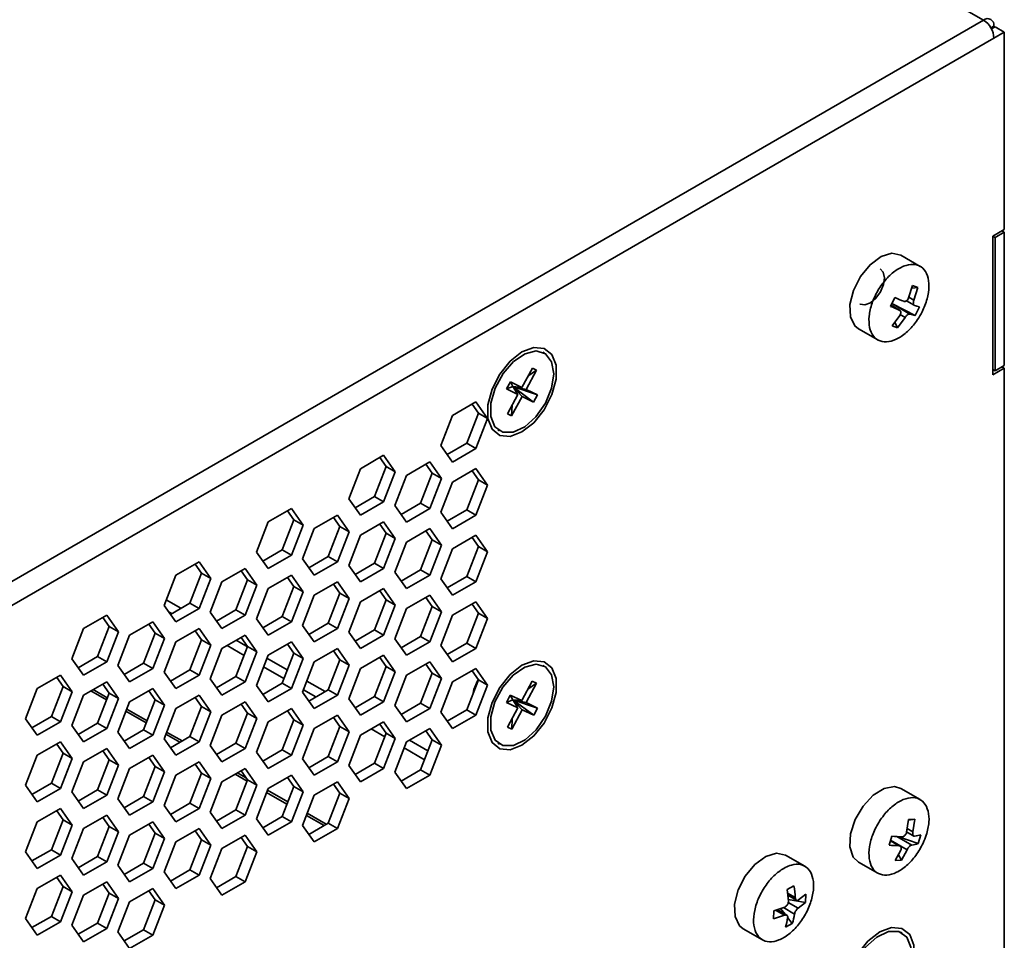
# Model space of a CAD drawing. Header units: millimetres. Extents: x 0 to 420, y 0 to 297.
# Tile 105 of 110: x 356 to 376, y 124 to 143. Entities that reach past the tile are written whole.
import ezdxf

# ---------------------------------------------------------------- set-up
doc = ezdxf.new("R2010")
doc.units = ezdxf.units.MM

msp = doc.modelspace()

# ---------------------------------------------------------------- linework, layer by layer
at = {"color": 7, "linetype": 'Continuous', "lineweight": 35}
for p, q in [((375.6622, 143.1466), (318.3394, 176.2383)), ((336.5121, 120.5457), (375.6622, 143.1466)), ((375.8979, 143.0105), (375.8236, 142.9675)), ((375.8744, 143.0241), (375.8744, 142.9968)), ((375.8979, 143.0105), (376.0865, 142.9016)), ((375.8744, 142.7791), (376.0865, 142.9016)), ((376.0865, 138.8733), (376.0865, 142.9016)), ((336.7242, 120.1782), (375.8744, 142.7791)), ((375.8508, 138.7373), (376.0865, 138.8733)), ((375.8979, 138.71), (376.0865, 138.8189)), ((376.0865, 138.8189), (376.0393, 138.8461)), ((376.0865, 138.8189), (376.0865, 136.0971)), ((375.8508, 135.9066), (375.8508, 138.7373)), ((375.8979, 138.71), (375.8508, 138.7373)), ((375.8979, 135.9882), (375.8979, 138.71)), ((374.368, 138.1176), (373.9742, 138.3449)), ((374.1316, 137.4724), (374.2116, 137.7259)), ((374.3206, 137.6847), (374.1943, 137.6709)), ((374.3206, 137.6847), (374.2116, 137.7259)), ((374.3206, 137.6847), (374.2406, 137.4312)), ((373.8525, 137.4793), (373.7624, 137.3015)), ((374.0876, 137.4149), (374.2457, 137.3236)), ((373.9475, 137.2234), (373.7737, 137.3238)), ((373.8031, 137.3498), (374.1598, 137.1438)), ((374.2644, 137.1117), (373.8031, 137.3498)), ((374.2644, 137.1117), (374.3546, 137.2896)), ((373.7963, 136.9064), (373.9513, 137.1166)), ((373.85, 136.9792), (373.9053, 136.8652)), ((374.0603, 137.0754), (373.9053, 136.8652)), ((373.1076, 136.8437), (373.5014, 136.6164)), ((373.7963, 136.9064), (373.9053, 136.8652)), ((366.6924, 136.3475), (366.6584, 136.3672)), ((366.4463, 136.0426), (366.2307, 135.6478)), ((366.3174, 135.6057), (366.533, 136.0004)), ((366.533, 136.0004), (366.3564, 135.878)), ((366.533, 136.0004), (366.4463, 136.0426)), ((376.0865, 136.0427), (375.8508, 135.9066)), ((375.8979, 135.9882), (375.8508, 136.0155)), ((376.0865, 136.0971), (375.8979, 135.9882)), ((376.0865, 136.0427), (376.0393, 136.0699)), ((376.0865, 119.4669), (376.0865, 136.0427)), ((365.9967, 135.7616), (365.9168, 135.6154)), ((365.9168, 135.6154), (366.0456, 135.6625)), ((365.9168, 135.6154), (366.1509, 135.5016)), ((366.2307, 135.6478), (365.9967, 135.7616)), ((365.9967, 135.7616), (366.0456, 135.6625)), ((366.0456, 135.6625), (366.2307, 135.6478)), ((366.1509, 135.5016), (366.0456, 135.6625)), ((366.3174, 135.6057), (366.0456, 135.6625)), ((366.5515, 135.4919), (366.0456, 135.6625)), ((366.4716, 135.3457), (366.0456, 135.6625)), ((366.0456, 135.6625), (366.2376, 135.4595)), ((366.5515, 135.4919), (366.3174, 135.6057)), ((366.1509, 135.5016), (365.9353, 135.1069)), ((366.022, 135.0648), (366.2376, 135.4595)), ((366.2376, 135.4595), (366.4716, 135.3457)), ((366.4716, 135.3457), (366.5515, 135.4919)), ((365.2938, 135.351), (364.8175, 135.0761)), ((365.3434, 135.121), (365.2141, 135.305)), ((365.5319, 135.0122), (365.2938, 135.351)), ((366.022, 135.0648), (366.0305, 135.2813)), ((364.8175, 135.0761), (364.5793, 134.4623)), ((365.1052, 134.5072), (365.3434, 135.121)), ((365.2938, 134.3984), (365.5319, 135.0122)), ((365.3434, 135.121), (365.5319, 135.0122)), ((365.9353, 135.1069), (366.022, 135.0648)), ((365.7418, 134.7794), (365.7758, 134.7598)), ((364.5793, 134.4623), (364.8175, 134.1234)), ((364.7086, 134.2783), (365.1052, 134.5072)), ((364.8175, 134.1234), (365.2938, 134.3984)), ((365.1052, 134.5072), (365.2938, 134.3984)), ((363.4082, 134.2625), (362.9319, 133.9875)), ((363.4577, 134.0325), (363.3284, 134.2165)), ((363.6463, 133.9236), (363.4082, 134.2625)), ((362.9319, 133.9875), (362.6937, 133.3737)), ((363.2196, 133.4187), (363.4577, 134.0325)), ((363.4577, 134.0325), (363.6463, 133.9236)), ((364.351, 134.1263), (363.8747, 133.8513)), ((364.4005, 133.8963), (364.2713, 134.0803)), ((364.5891, 133.7875), (364.351, 134.1263)), ((365.2938, 133.9901), (364.8175, 133.7152)), ((365.5319, 133.6513), (365.2938, 133.9901)), ((363.4082, 133.3098), (363.6463, 133.9236)), ((363.8747, 133.8513), (363.6365, 133.2375)), ((364.1624, 133.2825), (364.4005, 133.8963)), ((364.351, 133.1737), (364.5891, 133.7875)), ((364.4005, 133.8963), (364.5891, 133.7875)), ((365.1052, 133.1463), (365.3434, 133.7601)), ((365.3434, 133.7601), (365.2141, 133.9441)), ((365.3434, 133.7601), (365.5319, 133.6513)), ((364.8175, 133.7152), (364.5793, 133.1014)), ((365.2938, 133.0375), (365.5319, 133.6513)), ((362.6937, 133.3737), (362.9319, 133.0349)), ((362.823, 133.1898), (363.2196, 133.4187)), ((363.2196, 133.4187), (363.4082, 133.3098)), ((361.5225, 133.1739), (361.0462, 132.899)), ((361.7607, 132.8351), (361.5225, 133.1739)), ((362.9319, 133.0349), (363.4082, 133.3098)), ((363.6365, 133.2375), (363.8747, 132.8987)), ((363.7658, 133.0536), (364.1624, 133.2825)), ((363.8747, 132.8987), (364.351, 133.1737)), ((364.1624, 133.2825), (364.351, 133.1737)), ((361.5721, 132.9439), (361.4428, 133.1279)), ((362.4653, 133.0378), (361.9891, 132.7628)), ((362.5149, 132.8078), (362.3856, 132.9917)), ((362.7035, 132.6989), (362.4653, 133.0378)), ((364.5793, 133.1014), (364.8175, 132.7625)), ((364.7086, 132.9174), (365.1052, 133.1463)), ((364.8175, 132.7625), (365.2938, 133.0375)), ((365.1052, 133.1463), (365.2938, 133.0375)), ((361.0462, 132.899), (360.8081, 132.2852)), ((361.334, 132.3302), (361.5721, 132.9439)), ((361.5225, 132.2213), (361.7607, 132.8351)), ((361.5721, 132.9439), (361.7607, 132.8351)), ((361.9891, 132.7628), (361.7509, 132.149)), ((362.2768, 132.194), (362.5149, 132.8078)), ((362.5149, 132.8078), (362.7035, 132.6989)), ((363.4082, 132.9016), (362.9319, 132.6266)), ((363.4577, 132.6716), (363.3284, 132.8556)), ((363.6463, 132.5627), (363.4082, 132.9016)), ((364.351, 132.7654), (363.8747, 132.4904)), ((364.5891, 132.4266), (364.351, 132.7654)), ((362.4653, 132.0851), (362.7035, 132.6989)), ((362.9319, 132.6266), (362.6937, 132.0128)), ((363.2196, 132.0578), (363.4577, 132.6716)), ((363.4082, 131.9489), (363.6463, 132.5627)), ((363.4577, 132.6716), (363.6463, 132.5627)), ((364.4005, 132.5354), (364.2713, 132.7194)), ((365.2938, 132.6292), (364.8175, 132.3543)), ((365.3434, 132.3992), (365.2141, 132.5832)), ((365.5319, 132.2904), (365.2938, 132.6292)), ((363.8747, 132.4904), (363.6365, 131.8766)), ((364.1624, 131.9216), (364.4005, 132.5354)), ((364.351, 131.8128), (364.5891, 132.4266)), ((364.4005, 132.5354), (364.5891, 132.4266)), ((364.8175, 132.3543), (364.5793, 131.7405)), ((365.1052, 131.7854), (365.3434, 132.3992)), ((365.3434, 132.3992), (365.5319, 132.2904)), ((360.8081, 132.2852), (361.0462, 131.9463)), ((360.9374, 132.1012), (361.334, 132.3302)), ((361.0462, 131.9463), (361.5225, 132.2213)), ((361.334, 132.3302), (361.5225, 132.2213)), ((361.7509, 132.149), (361.9891, 131.8102)), ((361.8802, 131.965), (362.2768, 132.194)), ((362.2768, 132.194), (362.4653, 132.0851)), ((365.2938, 131.6766), (365.5319, 132.2904)), ((359.6369, 132.0854), (359.1606, 131.8104)), ((359.6865, 131.8554), (359.5572, 132.0394)), ((359.8751, 131.7466), (359.6369, 132.0854)), ((360.5797, 131.9492), (360.1034, 131.6743)), ((360.8179, 131.6104), (360.5797, 131.9492)), ((361.9891, 131.8102), (362.4653, 132.0851)), ((362.6937, 132.0128), (362.9319, 131.674)), ((362.823, 131.8289), (363.2196, 132.0578)), ((362.9319, 131.674), (363.4082, 131.9489)), ((363.2196, 132.0578), (363.4082, 131.9489)), ((359.1606, 131.8104), (358.9225, 131.1966)), ((359.4484, 131.2416), (359.6865, 131.8554)), ((359.6369, 131.1328), (359.8751, 131.7466)), ((359.6865, 131.8554), (359.8751, 131.7466)), ((360.6293, 131.7192), (360.5, 131.9032)), ((361.5225, 131.813), (361.0462, 131.5381)), ((361.5721, 131.583), (361.4428, 131.767)), ((361.7607, 131.4742), (361.5225, 131.813)), ((363.6365, 131.8766), (363.8747, 131.5378)), ((363.7658, 131.6927), (364.1624, 131.9216)), ((363.8747, 131.5378), (364.351, 131.8128)), ((364.1624, 131.9216), (364.351, 131.8128)), ((364.7086, 131.5565), (365.1052, 131.7854)), ((365.1052, 131.7854), (365.2938, 131.6766)), ((360.1034, 131.6743), (359.8653, 131.0605)), ((360.3912, 131.1054), (360.6293, 131.7192)), ((360.5797, 130.9966), (360.8179, 131.6104)), ((360.6293, 131.7192), (360.8179, 131.6104)), ((361.334, 130.9693), (361.5721, 131.583)), ((361.5721, 131.583), (361.7607, 131.4742)), ((362.4653, 131.6769), (361.9891, 131.4019)), ((362.5149, 131.4469), (362.3856, 131.6308)), ((362.7035, 131.338), (362.4653, 131.6769)), ((363.4082, 131.5407), (362.9319, 131.2657)), ((363.6463, 131.2018), (363.4082, 131.5407)), ((364.5793, 131.7405), (364.8175, 131.4016)), ((364.8175, 131.4016), (365.2938, 131.6766)), ((361.0462, 131.5381), (360.8081, 130.9243)), ((361.5225, 130.8604), (361.7607, 131.4742)), ((361.9891, 131.4019), (361.7509, 130.7881)), ((362.2768, 130.8331), (362.5149, 131.4469)), ((362.5149, 131.4469), (362.7035, 131.338)), ((363.4577, 131.3107), (363.3284, 131.4947)), ((364.351, 131.4045), (363.8747, 131.1295)), ((364.4005, 131.1745), (364.2713, 131.3585)), ((364.5891, 131.0657), (364.351, 131.4045)), ((358.9225, 131.1966), (359.1606, 130.8578)), ((359.2665, 131.1366), (358.9664, 131.3098)), ((359.0518, 131.0127), (359.4484, 131.2416)), ((359.4484, 131.2416), (359.6369, 131.1328)), ((362.4653, 130.7242), (362.7035, 131.338)), ((362.9319, 131.2657), (362.6937, 130.6519)), ((363.2196, 130.6969), (363.4577, 131.3107)), ((363.4082, 130.588), (363.6463, 131.2018)), ((363.4577, 131.3107), (363.6463, 131.2018)), ((364.1624, 130.5607), (364.4005, 131.1745)), ((364.4005, 131.1745), (364.5891, 131.0657)), ((365.2938, 131.2683), (364.8175, 130.9934)), ((365.3434, 131.0383), (365.2141, 131.2223)), ((365.5319, 130.9295), (365.2938, 131.2683)), ((357.7513, 130.9968), (357.275, 130.7219)), ((357.8009, 130.7669), (357.6716, 130.9508)), ((357.9894, 130.658), (357.7513, 130.9968)), ((359.0779, 131.0278), (359.0161, 131.0634)), ((359.1606, 130.8578), (359.6369, 131.1328)), ((359.8653, 131.0605), (360.1034, 130.7216)), ((359.9946, 130.8765), (360.3912, 131.1054)), ((360.1034, 130.7216), (360.5797, 130.9966)), ((360.3912, 131.1054), (360.5797, 130.9966)), ((360.9374, 130.7403), (361.334, 130.9693)), ((361.334, 130.9693), (361.5225, 130.8604)), ((363.8747, 131.1295), (363.6365, 130.5157)), ((364.351, 130.4519), (364.5891, 131.0657)), ((364.8175, 130.9934), (364.5793, 130.3796)), ((365.1052, 130.4245), (365.3434, 131.0383)), ((365.3434, 131.0383), (365.5319, 130.9295)), ((357.5627, 130.1531), (357.8009, 130.7669)), ((357.8009, 130.7669), (357.9894, 130.658)), ((358.6941, 130.8607), (358.2178, 130.5857)), ((358.7437, 130.6307), (358.6144, 130.8146)), ((358.9323, 130.5218), (358.6941, 130.8607)), ((360.8081, 130.9243), (361.0462, 130.5854)), ((361.0462, 130.5854), (361.5225, 130.8604)), ((361.7509, 130.7881), (361.9891, 130.4493)), ((361.8802, 130.6041), (362.2768, 130.8331)), ((362.2768, 130.8331), (362.4653, 130.7242)), ((365.2938, 130.3157), (365.5319, 130.9295)), ((357.275, 130.7219), (357.0369, 130.1081)), ((357.7513, 130.0442), (357.9894, 130.658)), ((358.2178, 130.5857), (357.9797, 129.9719)), ((358.5055, 130.0169), (358.7437, 130.6307)), ((358.7437, 130.6307), (358.9323, 130.5218)), ((359.6369, 130.7245), (359.1606, 130.4495)), ((359.6865, 130.4945), (359.5572, 130.6785)), ((359.8751, 130.3857), (359.6369, 130.7245)), ((360.5797, 130.5883), (360.1034, 130.3134)), ((360.6293, 130.3583), (360.5, 130.5423)), ((360.8179, 130.2495), (360.5797, 130.5883)), ((361.9891, 130.4493), (362.4653, 130.7242)), ((362.6937, 130.6519), (362.9319, 130.3131)), ((362.823, 130.468), (363.2196, 130.6969)), ((362.9319, 130.3131), (363.4082, 130.588)), ((363.2196, 130.6969), (363.4082, 130.588)), ((363.7658, 130.3318), (364.1624, 130.5607)), ((364.1624, 130.5607), (364.351, 130.4519)), ((358.6941, 129.908), (358.9323, 130.5218)), ((359.1606, 130.4495), (358.9225, 129.8357)), ((359.4484, 129.8807), (359.6865, 130.4945)), ((359.6369, 129.7719), (359.8751, 130.3857)), ((359.6865, 130.4945), (359.8751, 130.3857)), ((360.5576, 130.1735), (360.2094, 130.3745)), ((360.3912, 129.7445), (360.6293, 130.3583)), ((360.6266, 130.3514), (360.398, 130.4834)), ((360.6293, 130.3583), (360.8179, 130.2495)), ((361.5225, 130.4521), (361.0462, 130.1772)), ((361.5721, 130.2221), (361.4428, 130.4061)), ((361.7607, 130.1133), (361.5225, 130.4521)), ((363.6365, 130.5157), (363.8747, 130.1769)), ((363.8747, 130.1769), (364.351, 130.4519)), ((364.5793, 130.3796), (364.8175, 130.0407)), ((364.7086, 130.1956), (365.1052, 130.4245)), ((365.1052, 130.4245), (365.2938, 130.3157)), ((357.1662, 129.9241), (357.5627, 130.1531)), ((357.5627, 130.1531), (357.7513, 130.0442)), ((360.1034, 130.3134), (359.8653, 129.6996)), ((360.5797, 129.6357), (360.8179, 130.2495)), ((361.0462, 130.1772), (360.8081, 129.5634)), ((361.334, 129.6084), (361.5721, 130.2221)), ((361.5721, 130.2221), (361.7607, 130.1133)), ((362.4653, 130.316), (361.9891, 130.041)), ((362.5149, 130.086), (362.3856, 130.2699)), ((362.7035, 129.9771), (362.4653, 130.316)), ((363.4082, 130.1798), (362.9319, 129.9048)), ((363.4577, 129.9498), (363.3284, 130.1338)), ((363.6463, 129.8409), (363.4082, 130.1798)), ((364.8175, 130.0407), (365.2938, 130.3157)), ((357.0369, 130.1081), (357.275, 129.7693)), ((357.275, 129.7693), (357.7513, 130.0442)), ((357.9797, 129.9719), (358.2178, 129.6331)), ((358.109, 129.788), (358.5055, 130.0169)), ((358.5055, 130.0169), (358.6941, 129.908)), ((361.3711, 129.7039), (360.9557, 129.9437)), ((361.4401, 129.8818), (361.0247, 130.1216)), ((361.5225, 129.4995), (361.7607, 130.1133)), ((361.9891, 130.041), (361.7509, 129.4272)), ((362.2768, 129.4722), (362.5149, 130.086)), ((362.4653, 129.3633), (362.7035, 129.9771)), ((362.5149, 130.086), (362.7035, 129.9771)), ((363.2196, 129.336), (363.4577, 129.9498)), ((363.4577, 129.9498), (363.6463, 129.8409)), ((364.351, 130.0436), (363.8747, 129.7686)), ((364.4005, 129.8136), (364.2713, 129.9976)), ((364.5891, 129.7048), (364.351, 130.0436)), ((366.6924, 129.9513), (366.6584, 129.9709)), ((356.8085, 129.7721), (356.3322, 129.4972)), ((357.0466, 129.4333), (356.8085, 129.7721)), ((358.2178, 129.6331), (358.6941, 129.908)), ((358.9225, 129.8357), (359.1606, 129.4969)), ((359.0518, 129.6518), (359.4484, 129.8807)), ((359.1606, 129.4969), (359.6369, 129.7719)), ((359.4484, 129.8807), (359.6369, 129.7719)), ((359.9946, 129.5156), (360.3912, 129.7445)), ((360.3912, 129.7445), (360.5797, 129.6357)), ((362.9319, 129.9048), (362.6937, 129.291)), ((363.4082, 129.2271), (363.6463, 129.8409)), ((363.8747, 129.7686), (363.6365, 129.1548)), ((364.1624, 129.1998), (364.4005, 129.8136)), ((364.4005, 129.8136), (364.5891, 129.7048)), ((365.2938, 129.9074), (364.8175, 129.6325)), ((365.3434, 129.6774), (365.2141, 129.8614)), ((365.5319, 129.5686), (365.2938, 129.9074)), ((356.6199, 128.9283), (356.8581, 129.5421)), ((356.8581, 129.5421), (356.7288, 129.7261)), ((356.8581, 129.5421), (357.0466, 129.4333)), ((357.7513, 129.6359), (357.275, 129.361)), ((357.8009, 129.406), (357.6716, 129.5899)), ((357.9894, 129.2971), (357.7513, 129.6359)), ((359.8653, 129.6996), (360.1034, 129.3607)), ((360.1034, 129.3607), (360.5797, 129.6357)), ((360.8081, 129.5634), (361.0462, 129.2245)), ((360.9374, 129.3794), (361.334, 129.6084)), ((361.334, 129.6084), (361.5225, 129.4995)), ((362.2132, 129.4355), (361.8381, 129.652)), ((364.351, 129.091), (364.5891, 129.7048)), ((364.8175, 129.6325), (364.5793, 129.0187)), ((365.1052, 129.0636), (365.3434, 129.6774)), ((365.2938, 128.9548), (365.5319, 129.5686)), ((365.3229, 129.6542), (365.3393, 129.6832)), ((365.3434, 129.6774), (365.5319, 129.5686)), ((366.4432, 129.6469), (366.2299, 129.2511)), ((366.3174, 129.2104), (366.5306, 129.6062)), ((366.5306, 129.6062), (366.3549, 129.483)), ((366.5306, 129.6062), (366.4432, 129.6469)), ((356.3322, 129.4972), (356.0941, 128.8834)), ((356.8085, 128.8195), (357.0466, 129.4333)), ((357.275, 129.361), (357.0369, 128.7472)), ((357.5627, 128.7922), (357.8009, 129.406)), ((357.8009, 129.406), (357.9894, 129.2971)), ((358.6941, 129.4998), (358.2178, 129.2248)), ((358.7437, 129.2698), (358.6144, 129.4537)), ((358.9323, 129.1609), (358.6941, 129.4998)), ((359.6369, 129.3636), (359.1606, 129.0886)), ((359.8751, 129.0247), (359.6369, 129.3636)), ((361.0462, 129.2245), (361.5225, 129.4995)), ((361.7509, 129.4272), (361.9891, 129.0884)), ((362.0247, 129.3266), (361.7691, 129.4741)), ((361.8802, 129.2432), (362.2768, 129.4722)), ((361.9891, 129.0884), (362.4653, 129.3633)), ((362.2768, 129.4722), (362.4653, 129.3633)), ((362.823, 129.1071), (363.2196, 129.336)), ((363.2196, 129.336), (363.4082, 129.2271)), ((365.9938, 129.361), (365.9148, 129.2144)), ((366.2299, 129.2511), (365.9938, 129.361)), ((365.9938, 129.361), (366.0456, 129.2663)), ((357.7513, 128.6833), (357.9894, 129.2971)), ((358.2178, 129.2248), (357.9797, 128.611)), ((358.5055, 128.656), (358.7437, 129.2698)), ((358.6941, 128.5471), (358.9323, 129.1609)), ((358.7437, 129.2698), (358.9323, 129.1609)), ((359.4484, 128.5198), (359.6865, 129.1336)), ((359.6865, 129.1336), (359.5572, 129.3176)), ((359.6865, 129.1336), (359.8751, 129.0247)), ((360.5797, 129.2274), (360.1034, 128.9525)), ((360.6293, 128.9974), (360.5, 129.1814)), ((360.8179, 128.8886), (360.5797, 129.2274)), ((362.6937, 129.291), (362.9319, 128.9522)), ((362.9319, 128.9522), (363.4082, 129.2271)), ((363.6365, 129.1548), (363.8747, 128.816)), ((363.7658, 128.9709), (364.1624, 129.1998)), ((364.1624, 129.1998), (364.351, 129.091)), ((365.9148, 129.2144), (366.0456, 129.2663)), ((365.9148, 129.2144), (366.1509, 129.1045)), ((366.0456, 129.2663), (366.2299, 129.2511)), ((366.1509, 129.1045), (366.0456, 129.2663)), ((366.3174, 129.2104), (366.0456, 129.2663)), ((366.5535, 129.1004), (366.0456, 129.2663)), ((366.4745, 128.9538), (366.0456, 129.2663)), ((366.0456, 129.2663), (366.2384, 129.0638)), ((366.5535, 129.1004), (366.3174, 129.2104)), ((356.2234, 128.6994), (356.6199, 128.9283)), ((356.6199, 128.9283), (356.8085, 128.8195)), ((359.1606, 129.0886), (358.9225, 128.4748)), ((359.6369, 128.411), (359.8751, 129.0247)), ((360.1034, 128.9525), (359.8653, 128.3387)), ((360.3912, 128.3836), (360.6293, 128.9974)), ((360.6293, 128.9974), (360.8179, 128.8886)), ((361.5225, 129.0912), (361.0462, 128.8163)), ((361.5721, 128.8612), (361.4428, 129.0452)), ((361.7607, 128.7524), (361.5225, 129.0912)), ((362.4653, 128.9551), (361.9891, 128.6801)), ((362.7035, 128.6162), (362.4653, 128.9551)), ((363.8747, 128.816), (364.351, 129.091)), ((364.5793, 129.0187), (364.8175, 128.6798)), ((364.7086, 128.8347), (365.1052, 129.0636)), ((364.8175, 128.6798), (365.2938, 128.9548)), ((365.1052, 129.0636), (365.2938, 128.9548)), ((366.1509, 129.1045), (365.9376, 128.7087)), ((366.0251, 128.6679), (366.2384, 129.0638)), ((366.2384, 129.0638), (366.4745, 128.9538)), ((366.4745, 128.9538), (366.5535, 129.1004)), ((356.0941, 128.8834), (356.3322, 128.5445)), ((356.3322, 128.5445), (356.8085, 128.8195)), ((357.0369, 128.7472), (357.275, 128.4084)), ((357.1662, 128.5632), (357.5627, 128.7922)), ((357.5627, 128.7922), (357.7513, 128.6833)), ((360.5797, 128.2748), (360.8179, 128.8886)), ((361.0462, 128.8163), (360.8081, 128.2025)), ((361.334, 128.2475), (361.5721, 128.8612)), ((361.5225, 128.1386), (361.7607, 128.7524)), ((361.5721, 128.8612), (361.7607, 128.7524)), ((362.2768, 128.1113), (362.5149, 128.7251)), ((362.5149, 128.7251), (362.3856, 128.909)), ((362.5149, 128.7251), (362.7035, 128.6162)), ((363.4082, 128.8189), (362.9319, 128.5439)), ((363.4577, 128.5889), (363.3284, 128.7729)), ((363.6463, 128.48), (363.4082, 128.8189)), ((366.0251, 128.6679), (366.0325, 128.8848)), ((357.275, 128.4084), (357.7513, 128.6833)), ((357.9797, 128.611), (358.2178, 128.2722)), ((358.109, 128.427), (358.5055, 128.656)), ((358.2178, 128.2722), (358.6941, 128.5471)), ((358.5055, 128.656), (358.6941, 128.5471)), ((361.9891, 128.6801), (361.7509, 128.0663)), ((362.4653, 128.0024), (362.7035, 128.6162)), ((362.9319, 128.5439), (362.6937, 127.9301)), ((363.4294, 128.5157), (363.1562, 128.6734)), ((363.2196, 127.9751), (363.4577, 128.5889)), ((363.4577, 128.5889), (363.6463, 128.48)), ((364.351, 128.6827), (363.8747, 128.4077)), ((364.4005, 128.4527), (364.2713, 128.6367)), ((364.5891, 128.3439), (364.351, 128.6827)), ((365.9376, 128.7087), (366.0251, 128.6679)), ((356.8085, 128.4112), (356.3322, 128.1363)), ((356.8581, 128.1812), (356.7288, 128.3652)), ((357.0466, 128.0724), (356.8085, 128.4112)), ((358.9225, 128.4748), (359.1606, 128.136)), ((359.0518, 128.2909), (359.4484, 128.5198)), ((359.1606, 128.136), (359.6369, 128.411)), ((359.4484, 128.5198), (359.6369, 128.411)), ((359.8653, 128.3387), (360.1034, 127.9998)), ((359.9946, 128.1547), (360.3912, 128.3836)), ((360.3912, 128.3836), (360.5797, 128.2748)), ((363.4082, 127.8662), (363.6463, 128.48)), ((363.8747, 128.4077), (363.6365, 127.7939)), ((364.3118, 128.224), (363.9341, 128.442)), ((364.1624, 127.8389), (364.4005, 128.4527)), ((364.351, 127.7301), (364.5891, 128.3439)), ((364.4005, 128.4527), (364.5891, 128.3439)), ((365.7418, 128.3832), (365.7758, 128.3635)), ((356.3322, 128.1363), (356.0941, 127.5225)), ((356.6199, 127.5674), (356.8581, 128.1812)), ((356.8581, 128.1812), (357.0466, 128.0724)), ((357.7513, 128.275), (357.275, 128.0001)), ((357.8009, 128.0451), (357.6716, 128.229)), ((357.9894, 127.9362), (357.7513, 128.275)), ((358.6941, 128.1389), (358.2178, 127.8639)), ((358.9323, 127.8), (358.6941, 128.1389)), ((360.1034, 127.9998), (360.5797, 128.2748)), ((360.8081, 128.2025), (361.0462, 127.8636)), ((360.9374, 128.0185), (361.334, 128.2475)), ((361.0462, 127.8636), (361.5225, 128.1386)), ((361.334, 128.2475), (361.5225, 128.1386)), ((364.2428, 128.0461), (363.8274, 128.2859)), ((356.8085, 127.4586), (357.0466, 128.0724)), ((357.275, 128.0001), (357.0369, 127.3863)), ((357.5627, 127.4313), (357.8009, 128.0451)), ((357.7513, 127.3224), (357.9894, 127.9362)), ((357.8009, 128.0451), (357.9894, 127.9362)), ((358.7437, 127.9089), (358.6144, 128.0928)), ((359.6369, 128.0027), (359.1606, 127.7277)), ((359.6865, 127.7727), (359.5572, 127.9567)), ((359.8751, 127.6638), (359.6369, 128.0027)), ((361.7509, 128.0663), (361.9891, 127.7275)), ((361.8802, 127.8823), (362.2768, 128.1113)), ((361.9891, 127.7275), (362.4653, 128.0024)), ((362.2768, 128.1113), (362.4653, 128.0024)), ((362.6937, 127.9301), (362.9319, 127.5913)), ((362.823, 127.7462), (363.2196, 127.9751)), ((363.2196, 127.9751), (363.4082, 127.8662)), ((358.2178, 127.8639), (357.9797, 127.2501)), ((358.5055, 127.2951), (358.7437, 127.9089)), ((358.6941, 127.1862), (358.9323, 127.8)), ((358.7437, 127.9089), (358.9323, 127.8)), ((359.1606, 127.7277), (358.9225, 127.1139)), ((359.4484, 127.1589), (359.6865, 127.7727)), ((359.6865, 127.7727), (359.8751, 127.6638)), ((360.5797, 127.8665), (360.1034, 127.5916)), ((360.6293, 127.6365), (360.5, 127.8205)), ((360.8179, 127.5277), (360.5797, 127.8665)), ((361.5225, 127.7303), (361.0462, 127.4554)), ((361.7607, 127.3915), (361.5225, 127.7303)), ((362.9319, 127.5913), (363.4082, 127.8662)), ((363.6365, 127.7939), (363.8747, 127.4551)), ((363.7658, 127.61), (364.1624, 127.8389)), ((363.8747, 127.4551), (364.351, 127.7301)), ((364.1624, 127.8389), (364.351, 127.7301)), ((356.0941, 127.5225), (356.3322, 127.1836)), ((356.2234, 127.3385), (356.6199, 127.5674)), ((356.6199, 127.5674), (356.8085, 127.4586)), ((359.6369, 127.0501), (359.8751, 127.6638)), ((360.1034, 127.5916), (359.8653, 126.9778)), ((360.3912, 127.0227), (360.6293, 127.6365)), ((360.5797, 126.9139), (360.8179, 127.5277)), ((360.6293, 127.6365), (360.8179, 127.5277)), ((361.5721, 127.5003), (361.4428, 127.6843)), ((362.4653, 127.5941), (361.9891, 127.3192)), ((362.5149, 127.3642), (362.3856, 127.5481)), ((362.7035, 127.2553), (362.4653, 127.5941)), ((356.3322, 127.1836), (356.8085, 127.4586)), ((357.0369, 127.3863), (357.275, 127.0475)), ((357.1662, 127.2023), (357.5627, 127.4313)), ((357.275, 127.0475), (357.7513, 127.3224)), ((357.5627, 127.4313), (357.7513, 127.3224)), ((361.0462, 127.4554), (360.8081, 126.8416)), ((361.334, 126.8866), (361.5721, 127.5003)), ((361.5225, 126.7777), (361.7607, 127.3915)), ((361.5721, 127.5003), (361.7607, 127.3915)), ((361.9891, 127.3192), (361.7509, 126.7054)), ((362.2768, 126.7504), (362.5149, 127.3642)), ((362.5149, 127.3642), (362.7035, 127.2553)), ((374.368, 127.2303), (373.9742, 127.4577)), ((357.9797, 127.2501), (358.2178, 126.9113)), ((358.109, 127.0661), (358.5055, 127.2951)), ((358.2178, 126.9113), (358.6941, 127.1862)), ((358.5055, 127.2951), (358.6941, 127.1862)), ((359.0518, 126.93), (359.4484, 127.1589)), ((359.4484, 127.1589), (359.6369, 127.0501)), ((362.4653, 126.6415), (362.7035, 127.2553)), ((356.8085, 127.0503), (356.3322, 126.7754)), ((356.8581, 126.8203), (356.7288, 127.0043)), ((357.0466, 126.7115), (356.8085, 127.0503)), ((358.9225, 127.1139), (359.1606, 126.7751)), ((359.1606, 126.7751), (359.6369, 127.0501)), ((359.8653, 126.9778), (360.1034, 126.6389)), ((359.9946, 126.7938), (360.3912, 127.0227)), ((360.3912, 127.0227), (360.5797, 126.9139)), ((356.3322, 126.7754), (356.0941, 126.1616)), ((356.6199, 126.2065), (356.8581, 126.8203)), ((356.8581, 126.8203), (357.0466, 126.7115)), ((357.7513, 126.9141), (357.275, 126.6392)), ((357.8009, 126.6842), (357.6716, 126.8681)), ((357.9894, 126.5753), (357.7513, 126.9141)), ((358.6941, 126.778), (358.2178, 126.503)), ((358.7437, 126.548), (358.6144, 126.7319)), ((358.9323, 126.4391), (358.6941, 126.778)), ((360.1034, 126.6389), (360.5797, 126.9139)), ((360.8081, 126.8416), (361.0462, 126.5027)), ((360.9374, 126.6576), (361.334, 126.8866)), ((361.0462, 126.5027), (361.5225, 126.7777)), ((361.334, 126.8866), (361.5225, 126.7777)), ((361.8802, 126.5214), (362.2768, 126.7504)), ((362.2768, 126.7504), (362.4653, 126.6415)), ((374.0902, 126.5659), (374.1292, 126.8254)), ((374.2579, 126.8319), (374.1276, 126.8143)), ((374.2579, 126.8319), (374.1292, 126.8254)), ((374.2579, 126.8319), (374.2189, 126.5724)), ((356.8085, 126.0977), (357.0466, 126.7115)), ((357.275, 126.6392), (357.0369, 126.0254)), ((357.5627, 126.0704), (357.8009, 126.6842)), ((357.7513, 125.9615), (357.9894, 126.5753)), ((357.8009, 126.6842), (357.9894, 126.5753)), ((358.5055, 125.9342), (358.7437, 126.548)), ((358.7437, 126.548), (358.9323, 126.4391)), ((359.6369, 126.6418), (359.1606, 126.3668)), ((359.6865, 126.4118), (359.5572, 126.5958)), ((359.8751, 126.3029), (359.6369, 126.6418)), ((361.7509, 126.7054), (361.9891, 126.3666)), ((361.9891, 126.3666), (362.4653, 126.6415)), ((374.091, 126.5712), (374.2357, 126.4877)), ((374.3256, 126.3322), (374.3842, 126.5147)), ((358.2178, 126.503), (357.9797, 125.8892)), ((358.6941, 125.8253), (358.9323, 126.4391)), ((359.1606, 126.3668), (358.9225, 125.753)), ((359.4484, 125.798), (359.6865, 126.4118)), ((359.6865, 126.4118), (359.8751, 126.3029)), ((360.5797, 126.5056), (360.1034, 126.2306)), ((360.6293, 126.2756), (360.5, 126.4596)), ((360.8179, 126.1668), (360.5797, 126.5056)), ((373.7914, 126.4844), (373.7327, 126.302)), ((373.961, 126.2829), (373.7633, 126.397)), ((374.3256, 126.3322), (373.9337, 126.4737)), ((356.0941, 126.1616), (356.3322, 125.8227)), ((356.2234, 125.9776), (356.6199, 126.2065)), ((356.6199, 126.2065), (356.8085, 126.0977)), ((359.6369, 125.6892), (359.8751, 126.3029)), ((360.1034, 126.2306), (359.8653, 125.6169)), ((360.3912, 125.6618), (360.6293, 126.2756)), ((360.5797, 125.553), (360.8179, 126.1668)), ((360.6293, 126.2756), (360.8179, 126.1668)), ((373.859, 125.9848), (373.9729, 126.201)), ((374.1016, 126.2075), (373.9877, 125.9913)), ((356.3322, 125.8227), (356.8085, 126.0977)), ((357.0369, 126.0254), (357.275, 125.6866)), ((357.1662, 125.8414), (357.5627, 126.0704)), ((357.275, 125.6866), (357.7513, 125.9615)), ((357.5627, 126.0704), (357.7513, 125.9615)), ((358.109, 125.7052), (358.5055, 125.9342)), ((358.5055, 125.9342), (358.6941, 125.8253)), ((372.011, 125.8697), (371.6172, 126.097)), ((373.1076, 125.9565), (373.5014, 125.7292)), ((373.859, 125.9848), (373.9877, 125.9913)), ((373.9223, 126.1049), (373.9877, 125.9913)), ((357.9797, 125.8892), (358.2178, 125.5504)), ((358.2178, 125.5504), (358.6941, 125.8253)), ((358.9225, 125.753), (359.1606, 125.4142)), ((359.0518, 125.5691), (359.4484, 125.798)), ((359.4484, 125.798), (359.6369, 125.6892)), ((356.8085, 125.6894), (356.3322, 125.4145)), ((356.8581, 125.4594), (356.7288, 125.6434)), ((357.0466, 125.3506), (356.8085, 125.6894)), ((357.7513, 125.5532), (357.275, 125.2783)), ((357.8009, 125.3233), (357.6716, 125.5072)), ((357.9894, 125.2144), (357.7513, 125.5532)), ((359.1606, 125.4142), (359.6369, 125.6892)), ((359.8653, 125.6169), (360.1034, 125.278)), ((359.9946, 125.4329), (360.3912, 125.6618)), ((360.1034, 125.278), (360.5797, 125.553)), ((360.3912, 125.6618), (360.5797, 125.553)), ((356.3322, 125.4145), (356.0941, 124.8007)), ((356.6199, 124.8456), (356.8581, 125.4594)), ((356.8085, 124.7368), (357.0466, 125.3506)), ((356.8581, 125.4594), (357.0466, 125.3506)), ((357.5627, 124.7095), (357.8009, 125.3233)), ((357.8009, 125.3233), (357.9894, 125.2144)), ((358.6941, 125.4171), (358.2178, 125.1421)), ((358.7437, 125.1871), (358.6144, 125.371)), ((358.9323, 125.0782), (358.6941, 125.4171)), ((371.7887, 125.4696), (371.6475, 125.3964)), ((357.275, 125.2783), (357.0369, 124.6645)), ((357.7513, 124.6006), (357.9894, 125.2144)), ((358.2178, 125.1421), (357.9797, 124.5283)), ((358.5055, 124.5733), (358.7437, 125.1871)), ((358.7437, 125.1871), (358.9323, 125.0782)), ((371.6648, 125.2795), (371.8408, 125.1779)), ((372.0232, 125.1326), (371.6731, 125.1944)), ((372.0232, 125.1326), (371.8765, 125.0156)), ((371.8838, 125.1828), (372.0304, 125.2998)), ((372.0232, 125.1326), (372.0304, 125.2998)), ((358.6941, 124.4644), (358.9323, 125.0782)), ((371.3797, 124.9627), (371.3725, 124.7955)), ((371.3797, 124.9627), (371.6013, 125.0365)), ((371.6439, 124.8702), (371.4456, 124.9847)), ((371.517, 125.0084), (371.6072, 124.8914)), ((356.0941, 124.8007), (356.3322, 124.4618)), ((356.2234, 124.6167), (356.6199, 124.8456)), ((356.3322, 124.4618), (356.8085, 124.7368)), ((356.6199, 124.8456), (356.8085, 124.7368)), ((357.1662, 124.4805), (357.5627, 124.7095)), ((357.5627, 124.7095), (357.7513, 124.6006)), ((371.5941, 124.8692), (371.3725, 124.7955)), ((371.661, 124.8215), (371.7554, 124.6989)), ((357.0369, 124.6645), (357.275, 124.3257)), ((357.275, 124.3257), (357.7513, 124.6006)), ((357.9797, 124.5283), (358.2178, 124.1895)), ((358.109, 124.3443), (358.5055, 124.5733)), ((358.5055, 124.5733), (358.6941, 124.4644)), ((370.7506, 124.5959), (371.1444, 124.3685)), ((371.6141, 124.6257), (371.7554, 124.6989)), ((373.9992, 124.507), (373.9652, 124.5266)), ((358.2178, 124.1895), (358.6941, 124.4644))]:
    msp.add_line(p, q, dxfattribs=at)
at = {"color": 8, "linetype": 'Continuous', "lineweight": 35}
for p, q in [((375.8122, 142.9882), (375.8744, 143.0241)), ((374.1374, 137.4908), (374.2406, 137.4312)), ((373.9419, 137.2262), (373.7735, 137.3234)), ((374.0603, 137.0754), (373.9601, 137.1333)), ((357.4277, 129.4491), (357.7463, 129.2652)), ((357.7635, 129.3097), (357.4748, 129.4763)), ((358.1443, 129.0354), (358.5597, 128.7956)), ((358.577, 128.8401), (358.1616, 129.0799)), ((358.9578, 128.5658), (359.2429, 128.4012)), ((359.2901, 128.4284), (358.975, 128.6103)), ((360.3745, 127.748), (360.618, 127.6074)), ((360.6071, 127.6681), (360.4216, 127.7752)), ((361.0161, 127.3776), (361.4315, 127.1378)), ((361.4487, 127.1823), (361.0333, 127.4221)), ((362.2368, 126.7273), (361.8468, 126.9525)), ((361.8295, 126.908), (362.1897, 126.7001)), ((374.1014, 126.6403), (374.2189, 126.5724)), ((373.9379, 126.2889), (373.7613, 126.3909)), ((374.1016, 126.2075), (373.7648, 126.4019)), ((373.8941, 126.4759), (374.1953, 126.302)), ((371.6594, 125.3207), (371.8168, 125.2299)), ((371.6734, 125.1328), (371.8765, 125.0156)), ((371.5941, 124.8692), (371.4129, 124.9738)), ((371.8023, 124.8953), (371.5737, 125.0273))]:
    msp.add_line(p, q, dxfattribs=at)
at = {"color": 7, "linetype": 'Continuous', "lineweight": 35, "flags": 128}
for points in [[(373.1076, 136.8437), (373.036, 136.9018), (372.9446, 137.0868), (372.9338, 137.3403), (373.005, 137.6281), (373.1485, 137.9114), (373.3451, 138.1518), (373.568, 138.317), (373.7874, 138.3845), (373.9734, 138.3454), (373.9742, 138.3449)], [(373.5512, 138.0695), (373.6123, 138.0019), (373.6374, 137.8868), (373.6177, 137.7446), (373.5562, 137.597), (373.4621, 137.4663), (373.3499, 137.3726), (373.2367, 137.33), (373.1396, 137.345), (373.1346, 137.3478)], [(366.2341, 134.7371), (366.476, 134.926), (366.6887, 135.1905), (366.8465, 135.4989), (366.9305, 135.8139), (366.9305, 136.0975), (366.8465, 136.3154), (366.6887, 136.4416), (366.476, 136.4606), (366.2341, 136.3702), (365.9923, 136.1813), (365.7796, 135.9168), (365.6218, 135.6084), (365.5378, 135.2934), (365.5378, 135.0099), (365.6218, 134.7919), (365.7796, 134.6658), (365.9923, 134.6467), (366.2341, 134.7371)], [(366.7109, 135.3218), (366.8374, 135.628), (366.8823, 135.924), (366.8397, 136.1701), (366.7154, 136.3329), (366.526, 136.3905), (366.2972, 136.335), (366.0599, 136.174), (365.8462, 135.9293), (365.6848, 135.6338), (365.5976, 135.3275), (365.5964, 135.0517), (365.6813, 134.8437), (365.8409, 134.7316), (366.0536, 134.7306), (366.2907, 134.8406), (366.5201, 135.047), (366.7109, 135.3218)], [(366.2341, 128.3409), (366.476, 128.5297), (366.6887, 128.7943), (366.8465, 129.1027), (366.9305, 129.4176), (366.9305, 129.7012), (366.8465, 129.9192), (366.6887, 130.0453), (366.476, 130.0643), (366.2341, 129.974), (365.9923, 129.7851), (365.7796, 129.5205), (365.6218, 129.2122), (365.5378, 128.8972), (365.5378, 128.6136), (365.6218, 128.3956), (365.7796, 128.2695), (365.9923, 128.2505), (366.2341, 128.3409)], [(366.7152, 128.9334), (366.8396, 129.2398), (366.8823, 129.5351), (366.8375, 129.7793), (366.7111, 129.9396), (366.5204, 129.9942), (366.2909, 129.9358), (366.0539, 129.7723), (365.8411, 129.5258), (365.6815, 129.2294), (365.5965, 128.9234), (365.5976, 128.649), (365.6846, 128.4432), (365.8459, 128.3339), (366.0597, 128.3358), (366.2969, 128.4487), (366.5257, 128.6573), (366.7152, 128.9334)], [(365.2375, 129.4047), (365.2522, 129.4766), (365.3229, 129.6542)], [(373.1076, 125.9565), (373.002, 126.059), (372.933, 126.2667), (372.9461, 126.5339), (373.0395, 126.8244), (373.2006, 127.0992), (373.4077, 127.3209), (373.6328, 127.4598), (373.8454, 127.497), (373.9742, 127.4577)], [(371.2153, 126.0713), (371.4342, 126.1369), (371.6172, 126.097)], [(370.7506, 124.5959), (370.6766, 124.6566), (370.5866, 124.8431), (370.5774, 125.0976), (370.65, 125.3857), (370.7948, 125.6685), (370.9921, 125.9078), (371.2153, 126.0713)], [(373.5409, 122.8966), (373.7828, 123.0854), (373.9954, 123.35), (374.1533, 123.6584), (374.2373, 123.9733), (374.2373, 124.2569), (374.1533, 124.4749), (373.9954, 124.601), (373.7828, 124.62), (373.5409, 124.5297), (373.2991, 124.3408), (373.0864, 124.0762), (372.9285, 123.7679), (372.8445, 123.4529), (372.8445, 123.1693), (372.9285, 122.9513), (373.0864, 122.8252), (373.2991, 122.8062), (373.5409, 122.8966)], [(372.8927, 123.3389), (372.9365, 123.0938), (373.0619, 122.9323), (373.252, 122.8763), (373.4811, 122.9333), (373.7183, 123.0956), (373.9315, 123.3413), (374.092, 123.6372), (374.1781, 123.9434), (374.1781, 124.2185), (374.092, 124.4253), (373.9315, 124.5359), (373.7183, 124.5355), (373.4811, 124.4239), (373.252, 124.2164), (373.0619, 123.9409), (372.9365, 123.6346), (372.8927, 123.3389)]]:
    msp.add_lwpolyline(points, dxfattribs=at)
at = {"color": 7, "linetype": 'Continuous', "lineweight": 35}
for centre, radius, start, end in [((375.745, 143.045), 0.131, 350.78662, 129.20262), ((375.4138, 142.7582), 0.461, 2.6055, 57.39448), ((377.2036, 145.2157), 8.4309, 246.57987, 247.90292), ((377.1255, 145.0663), 8.4619, 246.58148, 247.89968), ((374.7395, 138.7324), 1.4932, 250.86271, 255.06032), ((374.6502, 138.5575), 1.4964, 250.86886, 255.05779), ((374.1533, 127.2151), 0.7375, 277.84489, 288.24855), ((374.0643, 129.151), 2.6805, 264.15507, 268.55165), ((374.0946, 127.0328), 0.7376, 277.84628, 288.24737), ((374.0058, 128.971), 2.683, 264.1572, 268.54967), ((369.6321, 125.0392), 2.0468, 3.29251, 10.05126), ((369.7736, 125.1124), 2.0465, 3.29109, 10.05091), ((370.4747, 125.0017), 1.1998, 341.73974, 351.39432), ((370.6153, 125.075), 1.2005, 341.74238, 351.39165)]:
    msp.add_arc(centre, radius, start, end, dxfattribs=at)
for points, knots in [([(374.4069, 137.1885), (374.4456, 137.2772), (374.523, 137.4545), (374.5586, 137.7159), (374.5276, 137.9366), (374.4287, 138.0935), (374.2744, 138.1683), (374.0818, 138.1528), (373.8726, 138.0487), (373.6704, 137.8678), (373.498, 137.6304), (373.3748, 137.3633), (373.3148, 137.0966), (373.3246, 136.8604), (373.4033, 136.6813), (373.5419, 136.5795), (373.7247, 136.5665), (373.9314, 136.6437), (374.1376, 136.8027), (374.3009, 136.9968), (374.3775, 137.1352), (374.4069, 137.1885)], [0, 0, 0, 0, 0.0536889, 0.1073777, 0.1610663, 0.214755, 0.2684439, 0.3221331, 0.3758217, 0.4295104, 0.4831987, 0.5368876, 0.5905764, 0.6442651, 0.6979538, 0.7516424, 0.8053308, 0.8590203, 0.9127083, 0.9663971, 1, 1, 1, 1]), ([(374.1316, 137.4724), (374.1268, 137.4622), (374.1173, 137.4418), (374.0957, 137.4181), (374.0717, 137.4034), (374.0495, 137.399), (374.0372, 137.4025), (374.032, 137.404)], [0, 0, 0, 0, 0.2134968, 0.42707539, 0.63896517, 0.85012359, 1, 1, 1, 1]), ([(374.25, 137.3217), (374.2453, 137.3244), (374.2358, 137.33), (374.2283, 137.3506), (374.2271, 137.3776), (374.2317, 137.406), (374.238, 137.4238), (374.2406, 137.4312)], [0, 0, 0, 0, 0.2134992, 0.427074, 0.6389638, 0.8501254, 1, 1, 1, 1]), ([(373.9419, 137.2262), (373.9483, 137.2224), (373.9612, 137.2149), (373.9709, 137.193), (373.9717, 137.1662), (373.9644, 137.1394), (373.9552, 137.1233), (373.9513, 137.1166)], [0, 0, 0, 0, 0.2134992, 0.427074, 0.6389638, 0.8501254, 1, 1, 1, 1]), ([(374.0603, 137.0754), (374.0668, 137.0846), (374.0797, 137.103), (374.1035, 137.1254), (374.1271, 137.1405), (374.1466, 137.1464), (374.156, 137.1446), (374.1598, 137.1438)], [0, 0, 0, 0, 0.2134966, 0.4270749, 0.6389644, 0.8501238, 1, 1, 1, 1]), ([(374.4924, 126.5082), (374.5148, 126.5968), (374.5596, 126.774), (374.5396, 127.0057), (374.4558, 127.1784), (374.3121, 127.2723), (374.1262, 127.2768), (373.9186, 127.1915), (373.7129, 127.0259), (373.5321, 126.7987), (373.3968, 126.5356), (373.3221, 126.2662), (373.3164, 126.0209), (373.3805, 125.8273), (373.5071, 125.7073), (373.6819, 125.6743), (373.8851, 125.7322), (374.0942, 125.8744), (374.2843, 126.0847), (374.4194, 126.3082), (374.4721, 126.4526), (374.4924, 126.5082)], [0, 0, 0, 0, 0.0536887, 0.1073775, 0.1610662, 0.2147549, 0.2684439, 0.3221324, 0.3758211, 0.4295097, 0.4831987, 0.5368872, 0.590576, 0.6442646, 0.6979538, 0.7516419, 0.805331, 0.8590193, 0.9127084, 0.966397, 1, 1, 1, 1]), ([(374.0902, 126.5659), (374.0871, 126.5552), (374.0809, 126.5338), (374.0623, 126.5053), (374.0394, 126.4841), (374.0163, 126.4727), (374.0024, 126.4718), (373.9966, 126.4714)], [0, 0, 0, 0, 0.2134914, 0.4270844, 0.6389657, 0.8501262, 1, 1, 1, 1]), ([(374.254, 126.4845), (374.248, 126.4846), (374.236, 126.4849), (374.2228, 126.4988), (374.2155, 126.521), (374.2144, 126.547), (374.2176, 126.565), (374.2189, 126.5724)], [0, 0, 0, 0, 0.213507, 0.4270738, 0.6389658, 0.8501211, 1, 1, 1, 1]), ([(373.9379, 126.2889), (373.9456, 126.2878), (373.9611, 126.2856), (373.9764, 126.2704), (373.9834, 126.2484), (373.9817, 126.2239), (373.9755, 126.2077), (373.9729, 126.201)], [0, 0, 0, 0, 0.213507, 0.4270738, 0.6389658, 0.8501211, 1, 1, 1, 1]), ([(374.1016, 126.2075), (374.1065, 126.2172), (374.1161, 126.2366), (374.1369, 126.2638), (374.1594, 126.2853), (374.1798, 126.2983), (374.1907, 126.3009), (374.1953, 126.302)], [0, 0, 0, 0, 0.21349053, 0.42705717, 0.63896727, 0.85012686, 1, 1, 1, 1]), ([(371.6091, 125.8439), (371.5399, 125.8003), (371.4016, 125.7129), (371.213, 125.4931), (371.0658, 125.2369), (370.9762, 124.9659), (370.9545, 124.7126), (371.003, 124.505), (371.1163, 124.3666), (371.2816, 124.3131), (371.4804, 124.3505), (371.6901, 124.4745), (371.8871, 124.6712), (372.0492, 124.9183), (372.1582, 125.1882), (372.2018, 125.4502), (372.1749, 125.6748), (372.0808, 125.8371), (371.9299, 125.9173), (371.763, 125.9125), (371.6519, 125.863), (371.6091, 125.8439)], [0, 0, 0, 0, 0.053689, 0.1073775, 0.1610662, 0.2147548, 0.2684436, 0.3221322, 0.3758212, 0.4295098, 0.4831985, 0.5368871, 0.5905756, 0.6442644, 0.6979535, 0.7516422, 0.805331, 0.8590196, 0.9127086, 0.9663973, 1, 1, 1, 1]), ([(371.6755, 125.1567), (371.6752, 125.1465), (371.6746, 125.1261), (371.6626, 125.0942), (371.6439, 125.0663), (371.6223, 125.0465), (371.6075, 125.0394), (371.6013, 125.0365)], [0, 0, 0, 0, 0.2135045, 0.4270806, 0.6389682, 0.8501183, 1, 1, 1, 1]), ([(371.8838, 125.1828), (371.8768, 125.1792), (371.8629, 125.1718), (371.8435, 125.1745), (371.8283, 125.1873), (371.8192, 125.2071), (371.8175, 125.2232), (371.8168, 125.2299)], [0, 0, 0, 0, 0.2135098, 0.4270663, 0.6389592, 0.8501143, 1, 1, 1, 1]), ([(371.8023, 124.8953), (371.8043, 124.9046), (371.8084, 124.923), (371.8226, 124.9536), (371.8409, 124.9817), (371.8598, 125.0031), (371.8716, 125.0119), (371.8765, 125.0156)], [0, 0, 0, 0, 0.2134912, 0.4270626, 0.6389456, 0.8501216, 1, 1, 1, 1]), ([(371.5941, 124.8692), (371.6028, 124.8719), (371.6201, 124.8772), (371.6417, 124.8733), (371.6565, 124.8607), (371.6628, 124.8425), (371.6616, 124.8281), (371.6611, 124.8222)], [0, 0, 0, 0, 0.2135104, 0.4270685, 0.6389604, 0.8501179, 1, 1, 1, 1])]:
    msp.add_open_spline(points, degree=3, knots=knots, dxfattribs=at)

doc.saveas('drawing.dxf')
